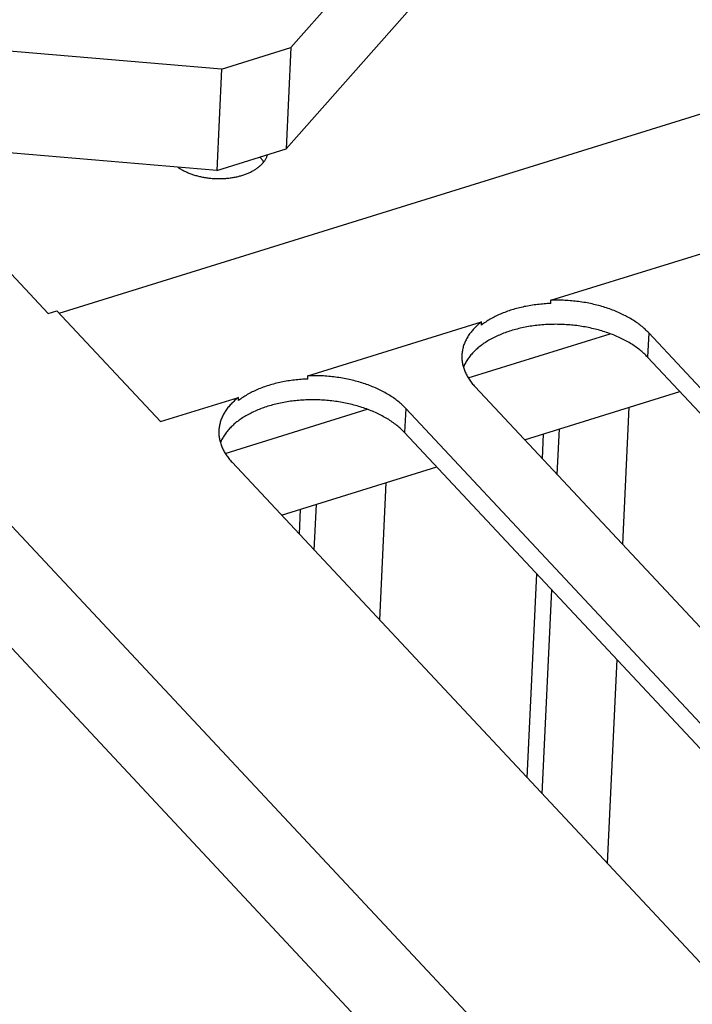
# Model space of a CAD drawing. Extents: x 0 to 594, y 0 to 420.
# Tile 83 of 157: x 500 to 507, y 101 to 111. Entities that reach past the tile are written whole.
import ezdxf

# ---------------------------------------------------------------- set-up
doc = ezdxf.new("R2010")
doc.units = 0
doc.header["$LTSCALE"] = 32.67
doc.layers.get('0').update_dxf_attribs({"linetype": 'CONTINUOUS'})

msp = doc.modelspace()

# ---------------------------------------------------------------- linework, layer by layer
at = {"color": 7, "linetype": 'CONTINUOUS'}
for p, q in [((494.6981, 114.1453), (500.5556, 107.8868)), ((500.6653, 107.8892), (516.2442, 112.727)), ((504.4192, 112.1674), (502.9815, 110.5423)), ((504.3711, 111.1551), (502.9334, 109.5301)), ((506.291, 99.2486), (495.4048, 110.8799)), ((502.2881, 110.327), (499.1292, 110.594)), ((502.2881, 110.327), (502.9815, 110.5423)), ((502.9815, 110.5423), (502.9334, 109.5301)), ((502.2881, 110.327), (502.24, 109.3147)), ((505.7977, 98.5518), (494.8618, 110.2363)), ((502.24, 109.3147), (499.0811, 109.5818)), ((502.24, 109.3147), (502.9334, 109.5301)), ((502.6765, 109.4415), (502.67, 109.4483)), ((505.5788, 108.0185), (507.3126, 108.5569)), ((505.5772, 107.9864), (505.5788, 108.0185)), ((500.5556, 107.8868), (500.6423, 107.9137)), ((500.6423, 107.9137), (501.678, 106.8072)), ((503.1516, 107.2648), (504.8854, 107.8032)), ((504.8839, 107.7711), (504.8854, 107.8032)), ((504.7522, 107.2438), (506.1712, 107.6844)), ((506.5545, 107.6932), (506.5431, 107.4522)), ((511.5255, 102.382), (506.5545, 107.6932)), ((511.514, 102.141), (506.5431, 107.4522)), ((503.15, 107.2326), (503.1516, 107.2648)), ((504.8208, 107.1549), (509.7918, 101.8437)), ((501.678, 106.8072), (502.4582, 107.0495)), ((502.4567, 107.0173), (502.4582, 107.0495)), ((505.3149, 106.6269), (506.865, 107.1083)), ((506.3567, 106.9505), (506.2917, 105.5833)), ((502.325, 106.49), (503.744, 106.9307)), ((504.1273, 106.9395), (504.1159, 106.6985)), ((509.0983, 101.6283), (504.1273, 106.9395)), ((509.0868, 101.3873), (504.1159, 106.6985)), ((505.4924, 106.4374), (505.5042, 106.6857)), ((505.6415, 106.278), (505.6632, 106.7351)), ((502.3936, 106.4011), (507.3646, 101.0899)), ((502.8877, 105.8732), (504.4378, 106.3546)), ((503.9295, 106.1967), (503.8645, 104.8295)), ((503.2143, 105.5243), (503.236, 105.9814)), ((503.0652, 105.6836), (503.077, 105.932)), ((505.341, 103.252), (505.4377, 105.2862)), ((505.4901, 103.0927), (505.5868, 105.1269)), ((506.237, 104.4322), (506.1404, 102.3979))]:
    msp.add_line(p, q, dxfattribs=at)
for points in [[(501.8509, 109.3476), (501.8558, 109.3443), (501.8631, 109.3394), (501.8706, 109.3347), (501.8782, 109.33), (501.886, 109.3254), (501.894, 109.3209), (501.902, 109.3165), (501.9103, 109.3122), (501.9186, 109.308), (501.9271, 109.3039), (501.9358, 109.2999), (501.9445, 109.296), (501.9534, 109.2922), (501.9624, 109.2885), (501.9715, 109.285), (501.9807, 109.2815), (501.99, 109.2781), (501.9995, 109.2749), (502.009, 109.2717), (502.0186, 109.2687), (502.0284, 109.2658), (502.0382, 109.263), (502.0481, 109.2603), (502.0581, 109.2578), (502.0681, 109.2553), (502.0782, 109.253), (502.0884, 109.2508), (502.0987, 109.2488), (502.109, 109.2468), (502.1194, 109.245), (502.1298, 109.2433), (502.1402, 109.2417), (502.1507, 109.2403), (502.1613, 109.239), (502.1718, 109.2378), (502.1824, 109.2367), (502.1931, 109.2358), (502.2037, 109.235), (502.2144, 109.2343), (502.225, 109.2338), (502.2357, 109.2334), (502.2464, 109.2331), (502.257, 109.2329), (502.2677, 109.2329), (502.2783, 109.233), (502.289, 109.2333), (502.2996, 109.2336), (502.3101, 109.2341), (502.3207, 109.2348), (502.3312, 109.2355), (502.3417, 109.2364), (502.3521, 109.2374), (502.3625, 109.2386), (502.3728, 109.2399), (502.3831, 109.2413), (502.3933, 109.2428), (502.4034, 109.2445), (502.4135, 109.2462), (502.4235, 109.2481), (502.4334, 109.2502), (502.4433, 109.2523), (502.453, 109.2546), (502.4627, 109.257), (502.4722, 109.2595), (502.4817, 109.2622), (502.4911, 109.2649), (502.5003, 109.2678), (502.5095, 109.2708), (502.5185, 109.2739), (502.5274, 109.2771), (502.5362, 109.2804), (502.5449, 109.2839), (502.5534, 109.2874), (502.5618, 109.2911), (502.5701, 109.2948), (502.5782, 109.2987), (502.5862, 109.3027), (502.594, 109.3068), (502.6017, 109.3109), (502.6092, 109.3152), (502.6166, 109.3196), (502.6238, 109.324), (502.6308, 109.3286), (502.6377, 109.3332), (502.6444, 109.3379), (502.651, 109.3428), (502.6573, 109.3477), (502.6635, 109.3526), (502.6695, 109.3577), (502.6754, 109.3628), (502.681, 109.368), (502.6865, 109.3733), (502.6917, 109.3787), (502.6968, 109.3841), (502.7017, 109.3896), (502.7064, 109.3952), (502.7109, 109.4008), (502.7151, 109.4065), (502.7192, 109.4122), (502.7231, 109.418), (502.7268, 109.4239), (502.7303, 109.4298), (502.7335, 109.4357), (502.7366, 109.4417), (502.7394, 109.4477), (502.7421, 109.4538), (502.7445, 109.4599), (502.7467, 109.4661), (502.7487, 109.4722), (502.7488, 109.4727)], [(502.7097, 109.3993), (502.7089, 109.4005), (502.7049, 109.4065), (502.7006, 109.4124), (502.6962, 109.4184), (502.6916, 109.4242), (502.6868, 109.43), (502.6817, 109.4358), (502.6765, 109.4415)], [(505.5772, 107.9864), (505.5602, 107.9857), (505.5433, 107.9848), (505.5263, 107.9838), (505.5094, 107.9826), (505.4926, 107.9813), (505.4758, 107.9797), (505.4591, 107.978), (505.4425, 107.9761), (505.4259, 107.974), (505.4094, 107.9718), (505.393, 107.9694), (505.3766, 107.9668), (505.3604, 107.9641), (505.3442, 107.9612), (505.3282, 107.9581), (505.3123, 107.9549), (505.2964, 107.9514), (505.2807, 107.9479), (505.2651, 107.9441), (505.2496, 107.9402), (505.2343, 107.9362), (505.2191, 107.932), (505.204, 107.9276), (505.1891, 107.923), (505.1743, 107.9183), (505.1596, 107.9135), (505.1452, 107.9085), (505.1308, 107.9033), (505.1167, 107.898), (505.1027, 107.8926), (505.0889, 107.887), (505.0752, 107.8812), (505.0617, 107.8754), (505.0485, 107.8693), (505.0354, 107.8632), (505.0225, 107.8568), (505.0098, 107.8504), (504.9972, 107.8438), (504.9849, 107.8371), (504.9728, 107.8303), (504.9609, 107.8233), (504.9493, 107.8162), (504.9378, 107.809), (504.9266, 107.8016), (504.9155, 107.7942), (504.9048, 107.7866), (504.8942, 107.7789), (504.8839, 107.7711)], [(506.5545, 107.6932), (506.5458, 107.7024), (506.5368, 107.7115), (506.5276, 107.7204), (506.5181, 107.7293), (506.5083, 107.7381), (506.4984, 107.7468), (506.4881, 107.7554), (506.4777, 107.764), (506.467, 107.7724), (506.456, 107.7807), (506.4448, 107.7889), (506.4334, 107.797), (506.4218, 107.8049), (506.41, 107.8128), (506.3979, 107.8205), (506.3857, 107.8282), (506.3732, 107.8357), (506.3605, 107.8431), (506.3476, 107.8503), (506.3345, 107.8574), (506.3213, 107.8644), (506.3078, 107.8713), (506.2941, 107.878), (506.2803, 107.8846), (506.2663, 107.8911), (506.2521, 107.8974), (506.2378, 107.9036), (506.2232, 107.9096), (506.2086, 107.9155), (506.1937, 107.9213), (506.1787, 107.9269), (506.1636, 107.9323), (506.1483, 107.9376), (506.1329, 107.9427), (506.1174, 107.9477), (506.1017, 107.9525), (506.0859, 107.9572), (506.07, 107.9617), (506.054, 107.9661), (506.0378, 107.9702), (506.0216, 107.9743), (506.0052, 107.9781), (505.9888, 107.9818), (505.9723, 107.9853), (505.9556, 107.9887), (505.9389, 107.9919), (505.9222, 107.9949), (505.9053, 107.9977), (505.8884, 108.0004), (505.8715, 108.0029), (505.8544, 108.0052), (505.8374, 108.0074), (505.8202, 108.0094), (505.8031, 108.0112), (505.7859, 108.0128), (505.7687, 108.0143), (505.7514, 108.0155), (505.7342, 108.0166), (505.7169, 108.0176), (505.6996, 108.0183), (505.6823, 108.0189), (505.665, 108.0192), (505.6477, 108.0195), (505.6305, 108.0195), (505.6132, 108.0193), (505.596, 108.019), (505.5788, 108.0185)], [(504.8854, 107.8032), (504.8752, 107.7952), (504.8653, 107.7871), (504.8556, 107.7789), (504.8461, 107.7705), (504.8369, 107.7621), (504.828, 107.7536), (504.8193, 107.7449), (504.8109, 107.7362), (504.8027, 107.7274), (504.7948, 107.7185), (504.7872, 107.7095), (504.7798, 107.7004), (504.7727, 107.6912), (504.7659, 107.682), (504.7594, 107.6726), (504.7531, 107.6632), (504.7471, 107.6538), (504.7414, 107.6442), (504.736, 107.6346), (504.7309, 107.625), (504.726, 107.6152), (504.7215, 107.6055), (504.7172, 107.5956), (504.7132, 107.5857), (504.7096, 107.5758), (504.7062, 107.5658), (504.7031, 107.5558), (504.7003, 107.5457), (504.6978, 107.5356), (504.6955, 107.5255), (504.6936, 107.5153), (504.692, 107.5051), (504.6907, 107.4949), (504.6897, 107.4846), (504.689, 107.4744), (504.6888, 107.4715)], [(506.5431, 107.4522), (506.5343, 107.4614), (506.5252, 107.4706), (506.5159, 107.4796), (506.5063, 107.4886), (506.4965, 107.4975), (506.4864, 107.5063), (506.476, 107.5149), (506.4655, 107.5235), (506.4547, 107.532), (506.4436, 107.5404), (506.4323, 107.5486), (506.4208, 107.5568), (506.4091, 107.5648), (506.3971, 107.5727), (506.3849, 107.5805), (506.3725, 107.5882), (506.3599, 107.5957), (506.3471, 107.6032), (506.334, 107.6105), (506.3208, 107.6176), (506.3074, 107.6247), (506.2938, 107.6316), (506.2799, 107.6383), (506.266, 107.645), (506.2518, 107.6515), (506.2374, 107.6578), (506.2229, 107.664), (506.2082, 107.6701), (506.1934, 107.676), (506.1784, 107.6817), (506.1633, 107.6873), (506.1479, 107.6928), (506.1325, 107.6981), (506.1169, 107.7032), (506.1012, 107.7082), (506.0854, 107.713), (506.0694, 107.7177), (506.0533, 107.7221), (506.0371, 107.7265), (506.0208, 107.7306), (506.0043, 107.7346), (505.9878, 107.7385), (505.9712, 107.7421), (505.9545, 107.7456), (505.9377, 107.7489), (505.9208, 107.7521), (505.9039, 107.7551), (505.8869, 107.7579), (505.8698, 107.7605), (505.8526, 107.7629), (505.8354, 107.7652), (505.8182, 107.7673), (505.8009, 107.7692), (505.7836, 107.7709), (505.7662, 107.7725), (505.7489, 107.7739), (505.7315, 107.7751), (505.714, 107.7761), (505.6966, 107.7769), (505.6792, 107.7776), (505.6617, 107.7781), (505.6443, 107.7784), (505.6269, 107.7785), (505.6095, 107.7784), (505.5921, 107.7782), (505.5747, 107.7777), (505.5574, 107.7771), (505.5401, 107.7763), (505.5228, 107.7753), (505.5056, 107.7742), (505.4884, 107.7729), (505.4713, 107.7713), (505.4543, 107.7696), (505.4373, 107.7678), (505.4204, 107.7657), (505.4036, 107.7635), (505.3869, 107.7611), (505.3702, 107.7585), (505.3537, 107.7558), (505.3372, 107.7528), (505.3209, 107.7497), (505.3046, 107.7464), (505.2885, 107.743), (505.2725, 107.7394), (505.2566, 107.7356), (505.2408, 107.7316), (505.2252, 107.7275), (505.2097, 107.7232), (505.1943, 107.7188), (505.1791, 107.7142), (505.1641, 107.7094), (505.1492, 107.7044), (505.1345, 107.6993), (505.1199, 107.6941), (505.1055, 107.6887), (505.0912, 107.6831), (505.0772, 107.6774), (505.0633, 107.6715), (505.0497, 107.6655), (505.0362, 107.6593), (505.0229, 107.653), (505.0098, 107.6466), (504.9969, 107.64), (504.9842, 107.6333), (504.9717, 107.6264), (504.9595, 107.6194), (504.9474, 107.6122), (504.9356, 107.605), (504.924, 107.5976), (504.9126, 107.5901), (504.9015, 107.5824), (504.8906, 107.5746), (504.8799, 107.5668), (504.8695, 107.5587), (504.8594, 107.5506), (504.8494, 107.5424), (504.8398, 107.5341), (504.8304, 107.5256), (504.8212, 107.5171), (504.8123, 107.5084), (504.8037, 107.4997), (504.7953, 107.4908), (504.7872, 107.4819), (504.7794, 107.4728), (504.7718, 107.4637), (504.7645, 107.4545), (504.7575, 107.4452), (504.7508, 107.4358), (504.7444, 107.4264), (504.7382, 107.4169), (504.7324, 107.4073), (504.7268, 107.3976), (504.7215, 107.3879), (504.7165, 107.3781), (504.7118, 107.3682), (504.7074, 107.3583), (504.7039, 107.35)], [(504.6888, 107.4715), (504.6885, 107.4641), (504.6884, 107.4538), (504.6886, 107.4435), (504.6891, 107.4332), (504.6898, 107.4229), (504.6909, 107.4126), (504.6923, 107.4023), (504.694, 107.392), (504.6959, 107.3817), (504.6982, 107.3715), (504.7008, 107.3612), (504.7036, 107.351), (504.7068, 107.3408), (504.7102, 107.3306), (504.7139, 107.3204), (504.718, 107.3103), (504.7223, 107.3002), (504.7269, 107.2901), (504.7318, 107.2801), (504.737, 107.2701), (504.7424, 107.2602), (504.7482, 107.2503), (504.7542, 107.2405), (504.7605, 107.2307), (504.7671, 107.221), (504.774, 107.2114), (504.7811, 107.2018), (504.7885, 107.1922), (504.7962, 107.1828), (504.8042, 107.1734), (504.8124, 107.1641), (504.8208, 107.1549)], [(504.1273, 106.9395), (504.1186, 106.9487), (504.1096, 106.9577), (504.1004, 106.9667), (504.0909, 106.9756), (504.0811, 106.9844), (504.0712, 106.9931), (504.0609, 107.0017), (504.0505, 107.0102), (504.0398, 107.0186), (504.0288, 107.0269), (504.0176, 107.0351), (504.0062, 107.0432), (503.9946, 107.0512), (503.9828, 107.0591), (503.9707, 107.0668), (503.9585, 107.0744), (503.946, 107.0819), (503.9333, 107.0893), (503.9204, 107.0966), (503.9073, 107.1037), (503.8941, 107.1107), (503.8806, 107.1176), (503.8669, 107.1243), (503.8531, 107.1309), (503.8391, 107.1374), (503.8249, 107.1437), (503.8106, 107.1499), (503.796, 107.1559), (503.7814, 107.1618), (503.7665, 107.1675), (503.7516, 107.1731), (503.7364, 107.1786), (503.7211, 107.1839), (503.7057, 107.189), (503.6902, 107.194), (503.6745, 107.1988), (503.6587, 107.2035), (503.6428, 107.208), (503.6268, 107.2123), (503.6106, 107.2165), (503.5944, 107.2205), (503.578, 107.2244), (503.5616, 107.2281), (503.5451, 107.2316), (503.5284, 107.235), (503.5117, 107.2382), (503.495, 107.2412), (503.4781, 107.244), (503.4612, 107.2467), (503.4443, 107.2492), (503.4272, 107.2515), (503.4102, 107.2537), (503.393, 107.2557), (503.3759, 107.2575), (503.3587, 107.2591), (503.3415, 107.2605), (503.3242, 107.2618), (503.307, 107.2629), (503.2897, 107.2638), (503.2724, 107.2646), (503.2551, 107.2651), (503.2378, 107.2655), (503.2205, 107.2657), (503.2033, 107.2658), (503.186, 107.2656), (503.1688, 107.2653), (503.1516, 107.2648)], [(503.15, 107.2326), (503.133, 107.232), (503.1161, 107.2311), (503.0991, 107.2301), (503.0822, 107.2289), (503.0654, 107.2275), (503.0486, 107.226), (503.0319, 107.2243), (503.0153, 107.2224), (502.9987, 107.2203), (502.9822, 107.2181), (502.9658, 107.2157), (502.9494, 107.2131), (502.9332, 107.2104), (502.917, 107.2075), (502.901, 107.2044), (502.8851, 107.2011), (502.8692, 107.1977), (502.8535, 107.1941), (502.8379, 107.1904), (502.8224, 107.1865), (502.8071, 107.1825), (502.7919, 107.1782), (502.7768, 107.1739), (502.7619, 107.1693), (502.7471, 107.1646), (502.7324, 107.1598), (502.718, 107.1548), (502.7036, 107.1496), (502.6895, 107.1443), (502.6755, 107.1389), (502.6617, 107.1333), (502.648, 107.1275), (502.6346, 107.1216), (502.6213, 107.1156), (502.6082, 107.1094), (502.5953, 107.1031), (502.5826, 107.0967), (502.5701, 107.0901), (502.5577, 107.0834), (502.5456, 107.0765), (502.5337, 107.0696), (502.5221, 107.0625), (502.5106, 107.0552), (502.4994, 107.0479), (502.4883, 107.0404), (502.4776, 107.0328), (502.467, 107.0251), (502.4567, 107.0173)], [(502.4582, 107.0495), (502.448, 107.0415), (502.4381, 107.0333), (502.4284, 107.0251), (502.4189, 107.0168), (502.4097, 107.0084), (502.4008, 106.9998), (502.3921, 106.9912), (502.3837, 106.9825), (502.3755, 106.9737), (502.3676, 106.9647), (502.36, 106.9557), (502.3526, 106.9467), (502.3455, 106.9375), (502.3387, 106.9282), (502.3322, 106.9189), (502.3259, 106.9095), (502.3199, 106.9001), (502.3142, 106.8905), (502.3088, 106.8809), (502.3037, 106.8712), (502.2988, 106.8615), (502.2943, 106.8517), (502.29, 106.8419), (502.286, 106.832), (502.2824, 106.8221), (502.279, 106.8121), (502.2759, 106.802), (502.2731, 106.792), (502.2706, 106.7819), (502.2684, 106.7717), (502.2664, 106.7616), (502.2648, 106.7514), (502.2635, 106.7412), (502.2625, 106.7309), (502.2618, 106.7207), (502.2616, 106.7178)], [(504.1159, 106.6985), (504.1071, 106.7077), (504.098, 106.7169), (504.0887, 106.7259), (504.0791, 106.7349), (504.0693, 106.7438), (504.0592, 106.7525), (504.0489, 106.7612), (504.0383, 106.7698), (504.0275, 106.7783), (504.0164, 106.7866), (504.0051, 106.7949), (503.9936, 106.803), (503.9819, 106.8111), (503.9699, 106.819), (503.9577, 106.8268), (503.9453, 106.8345), (503.9327, 106.842), (503.9199, 106.8494), (503.9068, 106.8567), (503.8936, 106.8639), (503.8802, 106.871), (503.8666, 106.8779), (503.8528, 106.8846), (503.8388, 106.8913), (503.8246, 106.8977), (503.8102, 106.9041), (503.7957, 106.9103), (503.7811, 106.9163), (503.7662, 106.9222), (503.7512, 106.928), (503.7361, 106.9336), (503.7208, 106.939), (503.7053, 106.9443), (503.6897, 106.9495), (503.674, 106.9545), (503.6582, 106.9593), (503.6422, 106.9639), (503.6261, 106.9684), (503.6099, 106.9728), (503.5936, 106.9769), (503.5771, 106.9809), (503.5606, 106.9847), (503.544, 106.9884), (503.5273, 106.9919), (503.5105, 106.9952), (503.4936, 106.9984), (503.4767, 107.0013), (503.4597, 107.0041), (503.4426, 107.0068), (503.4254, 107.0092), (503.4083, 107.0115), (503.391, 107.0136), (503.3737, 107.0155), (503.3564, 107.0172), (503.339, 107.0188), (503.3217, 107.0202), (503.3043, 107.0214), (503.2868, 107.0224), (503.2694, 107.0232), (503.252, 107.0239), (503.2345, 107.0243), (503.2171, 107.0246), (503.1997, 107.0248), (503.1823, 107.0247), (503.1649, 107.0244), (503.1475, 107.024), (503.1302, 107.0234), (503.1129, 107.0226), (503.0956, 107.0216), (503.0784, 107.0205), (503.0612, 107.0191), (503.0441, 107.0176), (503.0271, 107.0159), (503.0101, 107.0141), (502.9932, 107.012), (502.9764, 107.0098), (502.9597, 107.0074), (502.943, 107.0048), (502.9265, 107.002), (502.91, 106.9991), (502.8937, 106.996), (502.8774, 106.9927), (502.8613, 106.9893), (502.8453, 106.9857), (502.8294, 106.9819), (502.8136, 106.9779), (502.798, 106.9738), (502.7825, 106.9695), (502.7671, 106.965), (502.7519, 106.9604), (502.7369, 106.9557), (502.722, 106.9507), (502.7073, 106.9456), (502.6927, 106.9404), (502.6783, 106.9349), (502.6641, 106.9294), (502.65, 106.9237), (502.6361, 106.9178), (502.6225, 106.9118), (502.609, 106.9056), (502.5957, 106.8993), (502.5826, 106.8929), (502.5697, 106.8863), (502.557, 106.8795), (502.5445, 106.8727), (502.5323, 106.8657), (502.5202, 106.8585), (502.5084, 106.8513), (502.4968, 106.8439), (502.4854, 106.8363), (502.4743, 106.8287), (502.4634, 106.8209), (502.4528, 106.813), (502.4423, 106.805), (502.4322, 106.7969), (502.4222, 106.7887), (502.4126, 106.7803), (502.4032, 106.7719), (502.394, 106.7633), (502.3851, 106.7547), (502.3765, 106.7459), (502.3681, 106.7371), (502.36, 106.7281), (502.3522, 106.7191), (502.3446, 106.71), (502.3374, 106.7008), (502.3304, 106.6915), (502.3236, 106.6821), (502.3172, 106.6727), (502.311, 106.6631), (502.3052, 106.6535), (502.2996, 106.6439), (502.2943, 106.6342), (502.2893, 106.6244), (502.2846, 106.6145), (502.2802, 106.6046), (502.2767, 106.5963)], [(502.2616, 106.7178), (502.2613, 106.7104), (502.2612, 106.7001), (502.2614, 106.6898), (502.2619, 106.6795), (502.2626, 106.6692), (502.2637, 106.6589), (502.2651, 106.6486), (502.2668, 106.6383), (502.2687, 106.628), (502.271, 106.6178), (502.2736, 106.6075), (502.2764, 106.5973), (502.2796, 106.587), (502.283, 106.5769), (502.2867, 106.5667), (502.2908, 106.5566), (502.2951, 106.5465), (502.2997, 106.5364), (502.3046, 106.5264), (502.3098, 106.5164), (502.3152, 106.5065), (502.321, 106.4966), (502.327, 106.4868), (502.3333, 106.477), (502.3399, 106.4673), (502.3468, 106.4576), (502.3539, 106.448), (502.3613, 106.4385), (502.369, 106.4291), (502.377, 106.4197), (502.3852, 106.4104), (502.3936, 106.4011)]]:
    msp.add_lwpolyline(points, dxfattribs=at)

doc.saveas('drawing.dxf')
